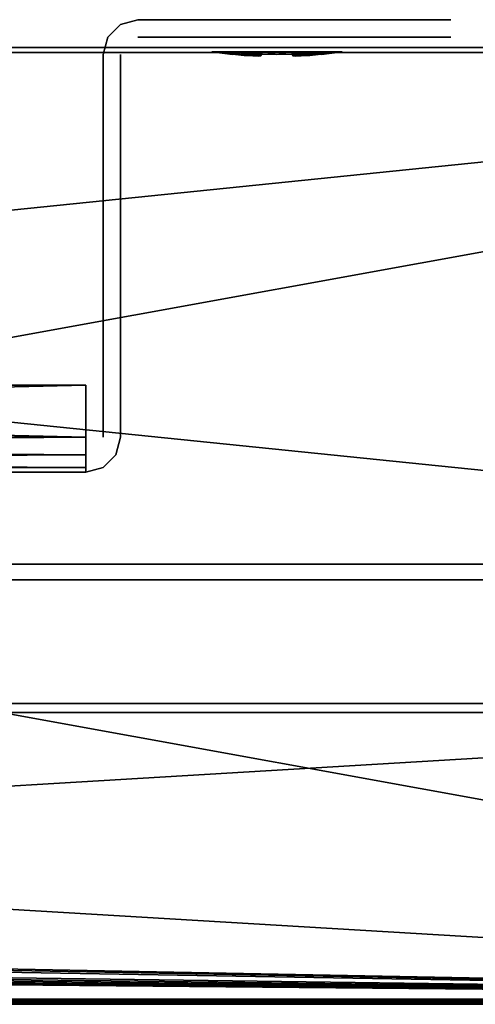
# Model space of a CAD drawing. Header units: millimetres. Extents: x -150 to 150, y 481 to 578.
# Tile 25 of 33: x 60 to 86, y 481 to 537. Entities that reach past the tile are written whole.
import ezdxf

# ---------------------------------------------------------------- set-up
doc = ezdxf.new("R2010")
doc.units = ezdxf.units.MM
doc.header["$LTSCALE"] = 17.087905
for name, color, linetype in [('1', 7, 'CONTINUOUS'), ('10', 7, 'CONTINUOUS'), ('100', 7, 'CONTINUOUS'), ('111', 7, 'CONTINUOUS'), ('112', 7, 'CONTINUOUS'), ('115', 7, 'CONTINUOUS'), ('116', 7, 'CONTINUOUS'), ('12', 7, 'CONTINUOUS'), ('14', 7, 'CONTINUOUS'), ('16', 7, 'CONTINUOUS'), ('19', 7, 'CONTINUOUS'), ('2', 7, 'CONTINUOUS'), ('20', 7, 'CONTINUOUS'), ('4', 7, 'CONTINUOUS'), ('6', 7, 'CONTINUOUS'), ('8', 7, 'CONTINUOUS'), ('84', 7, 'CONTINUOUS'), ('91', 7, 'CONTINUOUS'), ('92', 7, 'CONTINUOUS'), ('93', 7, 'CONTINUOUS'), ('94', 7, 'CONTINUOUS'), ('95', 7, 'CONTINUOUS'), ('96', 7, 'CONTINUOUS'), ('97', 7, 'CONTINUOUS'), ('98', 7, 'CONTINUOUS'), ('99', 7, 'CONTINUOUS')]:
    doc.layers.add(name, color=color, linetype=linetype)

msp = doc.modelspace()

# ---------------------------------------------------------------- linework, layer by layer
at = {"layer": '1', "linetype": 'Continuous'}
for points in [[(149.7, 535.599, -149.7), (-149.7, 535.599, -149.7), (-148.8, 535.599, -148.8), (149.7, 535.599, -149.7)], [(-148.8, 535.599, 148.8), (-149.7, 535.599, 149.7), (148.8, 535.599, 148.8), (-148.8, 535.599, 148.8)], [(-149.7, 535.599, 149.7), (149.7, 535.599, 149.7), (148.8, 535.599, 148.8), (-149.7, 535.599, 149.7)], [(148.8, 535.599, -148.8), (149.7, 535.599, -149.7), (-148.8, 535.599, -148.8), (148.8, 535.599, -148.8)]]:
    msp.add_3dface(points, dxfattribs=at)
at = {"layer": '10', "linetype": 'Continuous'}
for points in [[(-130.553, 497.362, 130.553), (130.553, 497.362, 130.553), (-149.415, 480.674, 149.415), (-130.553, 497.362, 130.553)], [(130.553, 497.362, 130.553), (149.415, 480.674, 149.415), (-149.415, 480.674, 149.415), (130.553, 497.362, 130.553)]]:
    msp.add_3dface(points, dxfattribs=at)
at = {"layer": '100', "linetype": 'Continuous'}
for points in [[(64, 512.189, 66.732), (64, 513.189, 67), (-64, 512.189, 66.732), (64, 512.189, 66.732)], [(64, 513.189, 67), (-64, 513.189, 67), (-64, 512.189, 66.732), (64, 513.189, 67)], [(-64, 511.457, 66), (64, 512.189, 66.732), (-64, 512.189, 66.732), (-64, 511.457, 66)], [(64, 511.457, 66), (64, 512.189, 66.732), (-64, 511.457, 66), (64, 511.457, 66)], [(64, 511.189, 65), (64, 511.457, 66), (-64, 511.189, 65), (64, 511.189, 65)], [(-64, 511.189, 65), (64, 511.457, 66), (-64, 511.457, 66), (-64, 511.189, 65)]]:
    msp.add_3dface(points, dxfattribs=at)
at = {"layer": '111', "linetype": 'Continuous'}
for points in [[(72.443, 535.187, -34.555), (72.447, 535.199, -34.114), (71.25, 535.344, -35), (72.443, 535.187, -34.555)], [(71.25, 535.344, -35), (72.447, 535.199, -34.114), (71.621, 535.344, -33.373), (71.25, 535.344, -35)], [(71.845, 535.256, -35), (72.443, 535.187, -34.555), (71.25, 535.344, -35), (71.845, 535.256, -35)], [(73.107, 535.138, -34.092), (73.609, 535.103, -34.079), (71.621, 535.344, -33.373), (73.107, 535.138, -34.092)], [(71.621, 535.344, -33.373), (73.609, 535.103, -34.079), (73.94, 535.092, -33.941), (71.621, 535.344, -33.373)], [(72.447, 535.199, -34.114), (73.107, 535.138, -34.092), (71.621, 535.344, -33.373), (72.447, 535.199, -34.114)], [(72.662, 535.344, -32.068), (71.621, 535.344, -33.373), (73.94, 535.092, -33.941), (72.662, 535.344, -32.068)], [(74.079, 535.103, -33.609), (72.662, 535.344, -32.068), (73.94, 535.092, -33.941), (74.079, 535.103, -33.609)], [(74.092, 535.138, -33.107), (72.662, 535.344, -32.068), (74.079, 535.103, -33.609), (74.092, 535.138, -33.107)], [(74.114, 535.199, -32.447), (72.662, 535.344, -32.068), (74.092, 535.138, -33.107), (74.114, 535.199, -32.447)], [(74.166, 535.344, -31.344), (72.662, 535.344, -32.068), (74.114, 535.199, -32.447), (74.166, 535.344, -31.344)], [(75, 535.183, -32.441), (74.166, 535.344, -31.344), (74.114, 535.199, -32.447), (75, 535.183, -32.441)], [(75.834, 535.344, -31.344), (74.166, 535.344, -31.344), (75, 535.183, -32.441), (75.834, 535.344, -31.344)], [(75.886, 535.199, -32.447), (75.834, 535.344, -31.344), (75, 535.183, -32.441), (75.886, 535.199, -32.447)], [(75.908, 535.138, -33.104), (75.834, 535.344, -31.344), (75.886, 535.199, -32.447), (75.908, 535.138, -33.104)], [(75.921, 535.103, -33.609), (75.834, 535.344, -31.344), (75.908, 535.138, -33.104), (75.921, 535.103, -33.609)], [(77.338, 535.344, -32.068), (75.834, 535.344, -31.344), (75.921, 535.103, -33.609), (77.338, 535.344, -32.068)], [(76.06, 535.092, -33.941), (77.338, 535.344, -32.068), (75.921, 535.103, -33.609), (76.06, 535.092, -33.941)], [(76.391, 535.103, -34.079), (77.338, 535.344, -32.068), (76.06, 535.092, -33.941), (76.391, 535.103, -34.079)], [(78.379, 535.344, -33.373), (77.338, 535.344, -32.068), (76.391, 535.103, -34.079), (78.379, 535.344, -33.373)], [(76.894, 535.138, -34.092), (78.379, 535.344, -33.373), (76.391, 535.103, -34.079), (76.894, 535.138, -34.092)], [(77.553, 535.199, -34.114), (78.379, 535.344, -33.373), (76.894, 535.138, -34.092), (77.553, 535.199, -34.114)], [(77.557, 535.187, -34.555), (78.379, 535.344, -33.373), (77.553, 535.199, -34.114), (77.557, 535.187, -34.555)], [(77.559, 535.183, -35), (78.379, 535.344, -33.373), (77.557, 535.187, -34.555), (77.559, 535.183, -35)], [(78.155, 535.256, -35), (78.379, 535.344, -33.373), (77.559, 535.183, -35), (78.155, 535.256, -35)], [(78.75, 535.344, -35), (78.379, 535.344, -33.373), (78.155, 535.256, -35), (78.75, 535.344, -35)], [(72.441, 535.183, -35), (72.443, 535.187, -34.555), (71.845, 535.256, -35), (72.441, 535.183, -35)]]:
    msp.add_3dface(points, dxfattribs=at)
at = {"layer": '112', "linetype": 'Continuous'}
for points in [[(71.845, 535.256, -35), (71.25, 535.344, -35), (71.621, 535.344, -36.627), (71.845, 535.256, -35)], [(71.621, 535.344, -36.627), (72.662, 535.344, -37.932), (73.609, 535.103, -35.921), (71.621, 535.344, -36.627)], [(73.106, 535.138, -35.908), (71.621, 535.344, -36.627), (73.609, 535.103, -35.921), (73.106, 535.138, -35.908)], [(72.447, 535.199, -35.886), (71.621, 535.344, -36.627), (73.106, 535.138, -35.908), (72.447, 535.199, -35.886)], [(72.443, 535.187, -35.445), (71.621, 535.344, -36.627), (72.447, 535.199, -35.886), (72.443, 535.187, -35.445)], [(72.441, 535.183, -35), (71.621, 535.344, -36.627), (72.443, 535.187, -35.445), (72.441, 535.183, -35)], [(72.441, 535.183, -35), (71.845, 535.256, -35), (71.621, 535.344, -36.627), (72.441, 535.183, -35)], [(73.609, 535.103, -35.921), (72.662, 535.344, -37.932), (73.94, 535.092, -36.059), (73.609, 535.103, -35.921)], [(72.662, 535.344, -37.932), (74.079, 535.103, -36.391), (73.94, 535.092, -36.059), (72.662, 535.344, -37.932)], [(74.166, 535.344, -38.656), (74.079, 535.103, -36.391), (72.662, 535.344, -37.932), (74.166, 535.344, -38.656)], [(74.092, 535.138, -36.896), (74.079, 535.103, -36.391), (74.166, 535.344, -38.656), (74.092, 535.138, -36.896)], [(74.114, 535.199, -37.553), (74.092, 535.138, -36.896), (74.166, 535.344, -38.656), (74.114, 535.199, -37.553)], [(75, 535.183, -37.559), (74.114, 535.199, -37.553), (74.166, 535.344, -38.656), (75, 535.183, -37.559)], [(75.834, 535.344, -38.656), (75, 535.183, -37.559), (74.166, 535.344, -38.656), (75.834, 535.344, -38.656)], [(75.886, 535.199, -37.553), (75, 535.183, -37.559), (75.834, 535.344, -38.656), (75.886, 535.199, -37.553)], [(77.338, 535.344, -37.932), (75.886, 535.199, -37.553), (75.834, 535.344, -38.656), (77.338, 535.344, -37.932)], [(75.908, 535.138, -36.893), (75.886, 535.199, -37.553), (77.338, 535.344, -37.932), (75.908, 535.138, -36.893)], [(75.921, 535.103, -36.391), (75.908, 535.138, -36.893), (77.338, 535.344, -37.932), (75.921, 535.103, -36.391)], [(76.06, 535.092, -36.059), (75.921, 535.103, -36.391), (77.338, 535.344, -37.932), (76.06, 535.092, -36.059)], [(76.391, 535.103, -35.921), (76.06, 535.092, -36.059), (78.379, 535.344, -36.627), (76.391, 535.103, -35.921)], [(78.379, 535.344, -36.627), (76.06, 535.092, -36.059), (77.338, 535.344, -37.932), (78.379, 535.344, -36.627)], [(76.893, 535.138, -35.908), (76.391, 535.103, -35.921), (78.379, 535.344, -36.627), (76.893, 535.138, -35.908)], [(77.553, 535.199, -35.886), (76.893, 535.138, -35.908), (78.379, 535.344, -36.627), (77.553, 535.199, -35.886)], [(77.553, 535.199, -35.886), (78.75, 535.344, -35), (77.557, 535.187, -35.445), (77.553, 535.199, -35.886)], [(78.75, 535.344, -35), (77.553, 535.199, -35.886), (78.379, 535.344, -36.627), (78.75, 535.344, -35)], [(78.75, 535.344, -35), (78.155, 535.256, -35), (77.557, 535.187, -35.445), (78.75, 535.344, -35)], [(78.155, 535.256, -35), (77.559, 535.183, -35), (77.557, 535.187, -35.445), (78.155, 535.256, -35)]]:
    msp.add_3dface(points, dxfattribs=at)
at = {"layer": '115', "linetype": 'Continuous'}
for points in [[(72.443, 535.187, 35.445), (72.447, 535.199, 35.886), (71.25, 535.344, 35), (72.443, 535.187, 35.445)], [(71.25, 535.344, 35), (72.447, 535.199, 35.886), (71.621, 535.344, 36.627), (71.25, 535.344, 35)], [(71.845, 535.256, 35), (72.443, 535.187, 35.445), (71.25, 535.344, 35), (71.845, 535.256, 35)], [(73.107, 535.138, 35.908), (73.609, 535.103, 35.921), (71.621, 535.344, 36.627), (73.107, 535.138, 35.908)], [(71.621, 535.344, 36.627), (73.609, 535.103, 35.921), (73.94, 535.092, 36.059), (71.621, 535.344, 36.627)], [(72.447, 535.199, 35.886), (73.107, 535.138, 35.908), (71.621, 535.344, 36.627), (72.447, 535.199, 35.886)], [(72.662, 535.344, 37.932), (71.621, 535.344, 36.627), (73.94, 535.092, 36.059), (72.662, 535.344, 37.932)], [(74.079, 535.103, 36.391), (72.662, 535.344, 37.932), (73.94, 535.092, 36.059), (74.079, 535.103, 36.391)], [(74.092, 535.138, 36.893), (72.662, 535.344, 37.932), (74.079, 535.103, 36.391), (74.092, 535.138, 36.893)], [(74.114, 535.199, 37.553), (72.662, 535.344, 37.932), (74.092, 535.138, 36.893), (74.114, 535.199, 37.553)], [(74.166, 535.344, 38.656), (72.662, 535.344, 37.932), (74.114, 535.199, 37.553), (74.166, 535.344, 38.656)], [(75, 535.183, 37.559), (74.166, 535.344, 38.656), (74.114, 535.199, 37.553), (75, 535.183, 37.559)], [(75.834, 535.344, 38.656), (74.166, 535.344, 38.656), (75, 535.183, 37.559), (75.834, 535.344, 38.656)], [(75.886, 535.199, 37.553), (75.834, 535.344, 38.656), (75, 535.183, 37.559), (75.886, 535.199, 37.553)], [(75.908, 535.138, 36.896), (75.834, 535.344, 38.656), (75.886, 535.199, 37.553), (75.908, 535.138, 36.896)], [(75.921, 535.103, 36.391), (75.834, 535.344, 38.656), (75.908, 535.138, 36.896), (75.921, 535.103, 36.391)], [(77.338, 535.344, 37.932), (75.834, 535.344, 38.656), (75.921, 535.103, 36.391), (77.338, 535.344, 37.932)], [(76.06, 535.092, 36.059), (77.338, 535.344, 37.932), (75.921, 535.103, 36.391), (76.06, 535.092, 36.059)], [(76.391, 535.103, 35.921), (77.338, 535.344, 37.932), (76.06, 535.092, 36.059), (76.391, 535.103, 35.921)], [(78.379, 535.344, 36.627), (77.338, 535.344, 37.932), (76.391, 535.103, 35.921), (78.379, 535.344, 36.627)], [(76.894, 535.138, 35.908), (78.379, 535.344, 36.627), (76.391, 535.103, 35.921), (76.894, 535.138, 35.908)], [(77.553, 535.199, 35.886), (78.379, 535.344, 36.627), (76.894, 535.138, 35.908), (77.553, 535.199, 35.886)], [(77.557, 535.187, 35.445), (78.379, 535.344, 36.627), (77.553, 535.199, 35.886), (77.557, 535.187, 35.445)], [(77.559, 535.183, 35), (78.379, 535.344, 36.627), (77.557, 535.187, 35.445), (77.559, 535.183, 35)], [(78.155, 535.256, 35), (78.379, 535.344, 36.627), (77.559, 535.183, 35), (78.155, 535.256, 35)], [(78.75, 535.344, 35), (78.379, 535.344, 36.627), (78.155, 535.256, 35), (78.75, 535.344, 35)], [(72.441, 535.183, 35), (72.443, 535.187, 35.445), (71.845, 535.256, 35), (72.441, 535.183, 35)]]:
    msp.add_3dface(points, dxfattribs=at)
at = {"layer": '116', "linetype": 'Continuous'}
for points in [[(71.845, 535.256, 35), (71.25, 535.344, 35), (71.621, 535.344, 33.373), (71.845, 535.256, 35)], [(71.621, 535.344, 33.373), (72.662, 535.344, 32.068), (73.609, 535.103, 34.079), (71.621, 535.344, 33.373)], [(73.106, 535.138, 34.092), (71.621, 535.344, 33.373), (73.609, 535.103, 34.079), (73.106, 535.138, 34.092)], [(72.447, 535.199, 34.114), (71.621, 535.344, 33.373), (73.106, 535.138, 34.092), (72.447, 535.199, 34.114)], [(72.443, 535.187, 34.555), (71.621, 535.344, 33.373), (72.447, 535.199, 34.114), (72.443, 535.187, 34.555)], [(72.441, 535.183, 35), (71.621, 535.344, 33.373), (72.443, 535.187, 34.555), (72.441, 535.183, 35)], [(72.441, 535.183, 35), (71.845, 535.256, 35), (71.621, 535.344, 33.373), (72.441, 535.183, 35)], [(73.609, 535.103, 34.079), (72.662, 535.344, 32.068), (73.94, 535.092, 33.941), (73.609, 535.103, 34.079)], [(72.662, 535.344, 32.068), (74.079, 535.103, 33.609), (73.94, 535.092, 33.941), (72.662, 535.344, 32.068)], [(74.166, 535.344, 31.344), (74.079, 535.103, 33.609), (72.662, 535.344, 32.068), (74.166, 535.344, 31.344)], [(74.092, 535.138, 33.104), (74.079, 535.103, 33.609), (74.166, 535.344, 31.344), (74.092, 535.138, 33.104)], [(74.114, 535.199, 32.447), (74.092, 535.138, 33.104), (74.166, 535.344, 31.344), (74.114, 535.199, 32.447)], [(75, 535.183, 32.441), (74.114, 535.199, 32.447), (74.166, 535.344, 31.344), (75, 535.183, 32.441)], [(75.834, 535.344, 31.344), (75, 535.183, 32.441), (74.166, 535.344, 31.344), (75.834, 535.344, 31.344)], [(75.886, 535.199, 32.447), (75, 535.183, 32.441), (75.834, 535.344, 31.344), (75.886, 535.199, 32.447)], [(77.338, 535.344, 32.068), (75.886, 535.199, 32.447), (75.834, 535.344, 31.344), (77.338, 535.344, 32.068)], [(75.908, 535.138, 33.107), (75.886, 535.199, 32.447), (77.338, 535.344, 32.068), (75.908, 535.138, 33.107)], [(75.921, 535.103, 33.609), (75.908, 535.138, 33.107), (77.338, 535.344, 32.068), (75.921, 535.103, 33.609)], [(76.06, 535.092, 33.941), (75.921, 535.103, 33.609), (77.338, 535.344, 32.068), (76.06, 535.092, 33.941)], [(76.391, 535.103, 34.079), (76.06, 535.092, 33.941), (78.379, 535.344, 33.373), (76.391, 535.103, 34.079)], [(78.379, 535.344, 33.373), (76.06, 535.092, 33.941), (77.338, 535.344, 32.068), (78.379, 535.344, 33.373)], [(76.893, 535.138, 34.092), (76.391, 535.103, 34.079), (78.379, 535.344, 33.373), (76.893, 535.138, 34.092)], [(77.553, 535.199, 34.114), (76.893, 535.138, 34.092), (78.379, 535.344, 33.373), (77.553, 535.199, 34.114)], [(77.553, 535.199, 34.114), (78.75, 535.344, 35), (77.557, 535.187, 34.555), (77.553, 535.199, 34.114)], [(78.75, 535.344, 35), (77.553, 535.199, 34.114), (78.379, 535.344, 33.373), (78.75, 535.344, 35)], [(78.75, 535.344, 35), (78.155, 535.256, 35), (77.557, 535.187, 34.555), (78.75, 535.344, 35)], [(78.155, 535.256, 35), (77.559, 535.183, 35), (77.557, 535.187, 34.555), (78.155, 535.256, 35)]]:
    msp.add_3dface(points, dxfattribs=at)
at = {"layer": '12', "linetype": 'Continuous'}
for points in [[(-149.358, 480.725, -149.358), (149.358, 480.725, -149.358), (-130.553, 497.362, -130.553), (-149.358, 480.725, -149.358)], [(149.358, 480.725, -149.358), (130.553, 497.362, -130.553), (-130.553, 497.362, -130.553), (149.358, 480.725, -149.358)]]:
    msp.add_3dface(points, dxfattribs=at)
at = {"layer": '14', "linetype": 'Continuous'}
for points in [[(-148.5, 535.299, 148.5), (148.5, 535.299, 148.5), (-148.5, 504.989, 148.5), (-148.5, 535.299, 148.5)], [(-148.5, 504.989, 148.5), (148.5, 535.299, 148.5), (148.5, 504.989, 148.5), (-148.5, 504.989, 148.5)]]:
    msp.add_3dface(points, dxfattribs=at)
at = {"layer": '16', "linetype": 'Continuous'}
for points in [[(148.5, 504.989, -148.5), (148.5, 535.299, -148.5), (-148.5, 535.299, -148.5), (148.5, 504.989, -148.5)], [(148.5, 504.989, -148.5), (-148.5, 535.299, -148.5), (-148.5, 504.989, -148.5), (148.5, 504.989, -148.5)]]:
    msp.add_3dface(points, dxfattribs=at)
at = {"layer": '19', "linetype": 'Continuous'}
for points in [[(136, 497.887, 139), (-139, 497.887, 136), (139, 497.887, 136), (136, 497.887, 139)], [(-136, 497.887, 139), (-139, 497.887, 136), (136, 497.887, 139), (-136, 497.887, 139)], [(139, 497.887, -136), (-139, 497.887, -136), (-136, 497.887, -139), (139, 497.887, -136)], [(139, 497.887, 136), (-139, 497.887, -136), (139, 497.887, -136), (139, 497.887, 136)], [(-139, 497.887, 136), (-139, 497.887, -136), (139, 497.887, 136), (-139, 497.887, 136)], [(136, 497.887, -139), (139, 497.887, -136), (-136, 497.887, -139), (136, 497.887, -139)]]:
    msp.add_3dface(points, dxfattribs=at)
at = {"layer": '2', "linetype": 'Continuous'}
for points in [[(-150, 535.299, 150), (150, 480.899, 150), (150, 535.299, 150), (-150, 535.299, 150)], [(150, 480.899, 150), (-150, 535.299, 150), (-123.75, 486.152, 150), (150, 480.899, 150)], [(-123.625, 485.897, 150), (150, 480.899, 150), (-123.75, 486.152, 150), (-123.625, 485.897, 150)], [(-123.562, 485.578, 150), (150, 480.899, 150), (-123.625, 485.897, 150), (-123.562, 485.578, 150)], [(-123.562, 484.62, 150), (150, 480.899, 150), (-123.562, 485.578, 150), (-123.562, 484.62, 150)], [(-123.625, 484.301, 150), (150, 480.899, 150), (-123.562, 484.62, 150), (-123.625, 484.301, 150)], [(-124, 483.791, 150), (150, 480.899, 150), (-123.75, 484.046, 150), (-124, 483.791, 150)], [(-123.75, 484.046, 150), (150, 480.899, 150), (-123.625, 484.301, 150), (-123.75, 484.046, 150)], [(-150, 480.899, 150), (150, 480.899, 150), (-147, 483.599, 150), (-150, 480.899, 150)], [(-147, 483.599, 150), (150, 480.899, 150), (-144.75, 483.599, 150), (-147, 483.599, 150)], [(-144.75, 483.599, 150), (150, 480.899, 150), (-143.25, 483.599, 150), (-144.75, 483.599, 150)], [(-143.25, 483.599, 150), (150, 480.899, 150), (-142.75, 483.599, 150), (-143.25, 483.599, 150)], [(-142.75, 483.599, 150), (150, 480.899, 150), (-141.25, 483.599, 150), (-142.75, 483.599, 150)], [(-141.25, 483.599, 150), (150, 480.899, 150), (-140.875, 483.599, 150), (-141.25, 483.599, 150)], [(-140.875, 483.599, 150), (150, 480.899, 150), (-140, 483.599, 150), (-140.875, 483.599, 150)], [(-140, 483.599, 150), (150, 480.899, 150), (-139.5, 483.599, 150), (-140, 483.599, 150)], [(150, 480.899, 150), (-138.625, 483.599, 150), (-139.5, 483.599, 150), (150, 480.899, 150)], [(-138.625, 483.599, 150), (150, 480.899, 150), (-138.25, 483.599, 150), (-138.625, 483.599, 150)], [(-138.25, 483.599, 150), (150, 480.899, 150), (-137.75, 483.599, 150), (-138.25, 483.599, 150)], [(-137.75, 483.599, 150), (150, 480.899, 150), (-136.25, 483.599, 150), (-137.75, 483.599, 150)], [(-136.25, 483.599, 150), (150, 480.899, 150), (-134.937, 483.599, 150), (-136.25, 483.599, 150)], [(-134.937, 483.599, 150), (150, 480.899, 150), (-134.562, 483.599, 150), (-134.937, 483.599, 150)], [(-134.562, 483.599, 150), (150, 480.899, 150), (-132.813, 483.599, 150), (-134.562, 483.599, 150)], [(-132.813, 483.599, 150), (150, 480.899, 150), (-132.438, 483.599, 150), (-132.813, 483.599, 150)], [(-132.438, 483.599, 150), (150, 480.899, 150), (-131.937, 483.599, 150), (-132.438, 483.599, 150)], [(-131.937, 483.599, 150), (150, 480.899, 150), (-131.562, 483.599, 150), (-131.937, 483.599, 150)], [(150, 480.899, 150), (-130, 483.599, 150), (-131.562, 483.599, 150), (150, 480.899, 150)], [(-130, 483.599, 150), (150, 480.899, 150), (-129.562, 483.599, 150), (-130, 483.599, 150)], [(-129.562, 483.599, 150), (150, 480.899, 150), (-129.063, 483.599, 150), (-129.562, 483.599, 150)], [(-129.063, 483.599, 150), (150, 480.899, 150), (-127.563, 483.599, 150), (-129.063, 483.599, 150)], [(-127.563, 483.599, 150), (150, 480.899, 150), (-125.062, 483.599, 150), (-127.563, 483.599, 150)], [(-125.062, 483.599, 150), (150, 480.899, 150), (-124.563, 483.599, 150), (-125.062, 483.599, 150)], [(-124.563, 483.599, 150), (150, 480.899, 150), (-124.25, 483.663, 150), (-124.563, 483.599, 150)], [(-124.25, 483.663, 150), (150, 480.899, 150), (-124, 483.791, 150), (-124.25, 483.663, 150)]]:
    msp.add_3dface(points, dxfattribs=at)
at = {"layer": '20', "color": 7, "linetype": 'Continuous', "true_color": 0xfffff2}
for points in [[(123.9, 505.889, 147.5), (45.065, 505.889, 61.935), (4.1, 505.889, 147.5), (123.9, 505.889, 147.5)], [(44.356, 505.889, -46.134), (15.989, 505.889, -3.032), (64.011, 505.889, -3.032), (44.356, 505.889, -46.134)], [(60.866, 505.889, 44.356), (61.935, 505.889, 45.065), (15.989, 505.889, 3.032), (60.866, 505.889, 44.356)], [(15.989, 505.889, 3.032), (61.935, 505.889, 45.065), (64.011, 505.889, 3.032), (15.989, 505.889, 3.032)], [(59.521, 505.889, 44.097), (60.866, 505.889, 44.356), (15.989, 505.889, 3.032), (59.521, 505.889, 44.097)], [(61.935, 505.889, -61.935), (62.644, 505.889, -60.866), (19.1, 505.889, -147.5), (61.935, 505.889, -61.935)], [(19.1, 505.889, -147.5), (62.644, 505.889, -60.866), (123.9, 505.889, -147.5), (19.1, 505.889, -147.5)], [(60.866, 505.889, -62.644), (61.935, 505.889, -61.935), (19.1, 505.889, -147.5), (60.866, 505.889, -62.644)], [(59.521, 505.889, -62.903), (60.866, 505.889, -62.644), (19.1, 505.889, -147.5), (59.521, 505.889, -62.903)], [(45.065, 505.889, -45.065), (44.356, 505.889, -46.134), (64.011, 505.889, -3.032), (45.065, 505.889, -45.065)], [(46.134, 505.889, -44.356), (45.065, 505.889, -45.065), (64.011, 505.889, -3.032), (46.134, 505.889, -44.356)], [(46.134, 505.889, 62.644), (45.065, 505.889, 61.935), (123.9, 505.889, 147.5), (46.134, 505.889, 62.644)], [(47.479, 505.889, -44.097), (46.134, 505.889, -44.356), (64.011, 505.889, -3.032), (47.479, 505.889, -44.097)], [(47.479, 505.889, 62.903), (46.134, 505.889, 62.644), (123.9, 505.889, 147.5), (47.479, 505.889, 62.903)], [(59.521, 505.889, -44.097), (47.479, 505.889, -44.097), (64.011, 505.889, -3.032), (59.521, 505.889, -44.097)], [(59.521, 505.889, 62.903), (47.479, 505.889, 62.903), (123.9, 505.889, 147.5), (59.521, 505.889, 62.903)], [(60.866, 505.889, -44.356), (59.521, 505.889, -44.097), (64.011, 505.889, -3.032), (60.866, 505.889, -44.356)], [(60.866, 505.889, 62.644), (59.521, 505.889, 62.903), (123.9, 505.889, 147.5), (60.866, 505.889, 62.644)], [(61.935, 505.889, -45.065), (60.866, 505.889, -44.356), (64.011, 505.889, -3.032), (61.935, 505.889, -45.065)], [(61.935, 505.889, 61.935), (60.866, 505.889, 62.644), (123.9, 505.889, 147.5), (61.935, 505.889, 61.935)], [(62.644, 505.889, -46.134), (61.935, 505.889, -45.065), (64.011, 505.889, -3.032), (62.644, 505.889, -46.134)], [(62.644, 505.889, 60.866), (61.935, 505.889, 61.935), (123.9, 505.889, 147.5), (62.644, 505.889, 60.866)], [(61.935, 505.889, 45.065), (62.644, 505.889, 46.134), (64.011, 505.889, 3.032), (61.935, 505.889, 45.065)], [(62.903, 505.889, -47.479), (62.644, 505.889, -46.134), (64.011, 505.889, -3.032), (62.903, 505.889, -47.479)], [(62.644, 505.889, -60.866), (62.903, 505.889, -59.521), (123.9, 505.889, 147.5), (62.644, 505.889, -60.866)], [(62.903, 505.889, 59.521), (62.644, 505.889, 60.866), (123.9, 505.889, 147.5), (62.903, 505.889, 59.521)], [(62.644, 505.889, 46.134), (62.903, 505.889, 47.479), (64.011, 505.889, 3.032), (62.644, 505.889, 46.134)], [(62.644, 505.889, -60.866), (123.9, 505.889, 147.5), (123.9, 505.889, -147.5), (62.644, 505.889, -60.866)], [(62.903, 505.889, -59.521), (62.903, 505.889, -47.479), (64.011, 505.889, -3.032), (62.903, 505.889, -59.521)], [(65.532, 505.889, -1.511), (62.903, 505.889, -59.521), (65.338, 505.889, -2.382), (65.532, 505.889, -1.511)], [(62.903, 505.889, -59.521), (65.532, 505.889, -1.511), (123.9, 505.889, 147.5), (62.903, 505.889, -59.521)], [(65.338, 505.889, -2.382), (62.903, 505.889, -59.521), (64.882, 505.889, -2.838), (65.338, 505.889, -2.382)], [(62.903, 505.889, 47.479), (62.903, 505.889, 59.521), (123.9, 505.889, 147.5), (62.903, 505.889, 47.479)], [(64.011, 505.889, 3.032), (62.903, 505.889, 47.479), (123.9, 505.889, 147.5), (64.011, 505.889, 3.032)], [(64.882, 505.889, -2.838), (62.903, 505.889, -59.521), (64.011, 505.889, -3.032), (64.882, 505.889, -2.838)], [(64.882, 505.889, 2.838), (64.011, 505.889, 3.032), (123.9, 505.889, 147.5), (64.882, 505.889, 2.838)], [(65.338, 505.889, 2.382), (64.882, 505.889, 2.838), (123.9, 505.889, 147.5), (65.338, 505.889, 2.382)], [(65.532, 505.889, 1.511), (65.338, 505.889, 2.382), (123.9, 505.889, 147.5), (65.532, 505.889, 1.511)], [(65.532, 505.889, -1.511), (65.532, 505.889, 1.511), (123.9, 505.889, 147.5), (65.532, 505.889, -1.511)]]:
    msp.add_3dface(points, dxfattribs=at)
at = {"layer": '4', "linetype": 'Continuous'}
for points in [[(150, 535.299, -150), (-150, 480.899, -150), (-150, 535.299, -150), (150, 535.299, -150)], [(150, 535.299, -150), (150, 480.899, -150), (-150, 480.899, -150), (150, 535.299, -150)]]:
    msp.add_3dface(points, dxfattribs=at)
at = {"layer": '6', "linetype": 'Continuous'}
for points in [[(150, 480.899, 150), (-150, 480.899, 150), (-149.972, 480.773, 149.972), (150, 480.899, 150)], [(149.972, 480.773, 149.972), (150, 480.899, 150), (-149.972, 480.773, 149.972), (149.972, 480.773, 149.972)], [(-149.874, 480.655, 149.874), (149.972, 480.773, 149.972), (-149.972, 480.773, 149.972), (-149.874, 480.655, 149.874)], [(149.874, 480.655, 149.874), (149.972, 480.773, 149.972), (-149.874, 480.655, 149.874), (149.874, 480.655, 149.874)], [(-149.7, 480.599, 149.7), (149.874, 480.655, 149.874), (-149.874, 480.655, 149.874), (-149.7, 480.599, 149.7)], [(149.7, 480.599, 149.7), (149.874, 480.655, 149.874), (-149.7, 480.599, 149.7), (149.7, 480.599, 149.7)]]:
    msp.add_3dface(points, dxfattribs=at)
at = {"layer": '8', "linetype": 'Continuous'}
for points in [[(-150, 480.899, -150), (149.972, 480.773, -149.972), (-149.972, 480.773, -149.972), (-150, 480.899, -150)], [(-150, 480.899, -150), (150, 480.899, -150), (149.972, 480.773, -149.972), (-150, 480.899, -150)], [(149.972, 480.773, -149.972), (149.874, 480.655, -149.874), (-149.972, 480.773, -149.972), (149.972, 480.773, -149.972)], [(-149.972, 480.773, -149.972), (149.874, 480.655, -149.874), (-149.874, 480.655, -149.874), (-149.972, 480.773, -149.972)], [(149.874, 480.655, -149.874), (149.7, 480.599, -149.7), (-149.874, 480.655, -149.874), (149.874, 480.655, -149.874)], [(-149.874, 480.655, -149.874), (149.7, 480.599, -149.7), (-149.7, 480.599, -149.7), (-149.874, 480.655, -149.874)]]:
    msp.add_3dface(points, dxfattribs=at)
at = {"layer": '84', "linetype": 'Continuous'}
for points in [[(-64, 512.189, 65), (64, 512.189, 65), (0, 512.189, 64), (-64, 512.189, 65)], [(64, 512.189, -65), (-64, 512.189, -65), (0, 512.189, -64), (64, 512.189, -65)], [(0, 512.189, -58), (64, 512.189, -65), (1.5, 512.189, -58.402), (0, 512.189, -58)], [(64, 512.189, -65), (0, 512.189, -64), (1.5, 512.189, -63.598), (64, 512.189, -65)], [(64, 512.189, 65), (60, 512.189, 57.5), (0, 512.189, 64), (64, 512.189, 65)], [(47, 512.189, -57.5), (64, 512.189, -65), (0, 512.189, -58), (47, 512.189, -57.5)], [(2.598, 512.189, -62.5), (64, 512.189, -65), (1.5, 512.189, -63.598), (2.598, 512.189, -62.5)], [(1.5, 512.189, -58.402), (64, 512.189, -65), (2.598, 512.189, -59.5), (1.5, 512.189, -58.402)], [(3, 512.189, -61), (64, 512.189, -65), (2.598, 512.189, -62.5), (3, 512.189, -61)], [(2.598, 512.189, -59.5), (64, 512.189, -65), (3, 512.189, -61), (2.598, 512.189, -59.5)], [(64, 512.189, -65), (47, 512.189, -57.5), (60, 512.189, -57.5), (64, 512.189, -65)], [(64, 512.189, -65), (47, 512.189, 49.5), (60, 512.189, 49.5), (64, 512.189, -65)], [(64, 512.189, -65), (60, 512.189, -49.5), (47, 512.189, 49.5), (64, 512.189, -65)], [(64, 512.189, 65), (64, 512.189, -65), (60, 512.189, 57.5), (64, 512.189, 65)], [(60, 512.189, 57.5), (64, 512.189, -65), (60, 512.189, 49.5), (60, 512.189, 57.5)], [(60, 512.189, -49.5), (64, 512.189, -65), (60, 512.189, -57.5), (60, 512.189, -49.5)]]:
    msp.add_3dface(points, dxfattribs=at)
at = {"layer": '91', "linetype": 'Continuous'}
for points in [[(66, 535.189, 65), (66, 513.189, -65), (66, 535.189, -65), (66, 535.189, 65)], [(66, 513.189, 65), (66, 513.189, -65), (66, 535.189, 65), (66, 513.189, 65)]]:
    msp.add_3dface(points, dxfattribs=at)
at = {"layer": '92', "linetype": 'Continuous'}
for points in [[(66, 513.189, -65), (66, 513.189, 65), (65.732, 512.189, 65), (66, 513.189, -65)], [(65.732, 512.189, -65), (66, 513.189, -65), (65.732, 512.189, 65), (65.732, 512.189, -65)], [(65, 511.457, 65), (65.732, 512.189, -65), (65.732, 512.189, 65), (65, 511.457, 65)], [(65, 511.457, -65), (65.732, 512.189, -65), (65, 511.457, 65), (65, 511.457, -65)], [(64, 511.189, 65), (65, 511.457, -65), (65, 511.457, 65), (64, 511.189, 65)], [(64, 511.189, -65), (65, 511.457, -65), (64, 511.189, 65), (64, 511.189, -65)]]:
    msp.add_3dface(points, dxfattribs=at)
at = {"layer": '93', "linetype": 'Continuous'}
for points in [[(65, 513.189, 65), (65, 535.189, -65), (65, 513.189, -65), (65, 513.189, 65)], [(65, 535.189, 65), (65, 535.189, -65), (65, 513.189, 65), (65, 535.189, 65)]]:
    msp.add_3dface(points, dxfattribs=at)
at = {"layer": '94', "linetype": 'Continuous'}
for points in [[(67, 537.189, -65), (67, 537.189, 65), (72.5, 537.189, -35), (67, 537.189, -65)], [(67, 537.189, 65), (85, 537.189, 65), (77.165, 537.189, 36.25), (67, 537.189, 65)], [(72.5, 537.189, 35), (67, 537.189, 65), (72.835, 537.189, 36.25), (72.5, 537.189, 35)], [(67, 537.189, 65), (72.5, 537.189, 35), (75, 537.189, -32.5), (67, 537.189, 65)], [(72.835, 537.189, 36.25), (67, 537.189, 65), (73.75, 537.189, 37.165), (72.835, 537.189, 36.25)], [(73.75, 537.189, 37.165), (67, 537.189, 65), (75, 537.189, 37.5), (73.75, 537.189, 37.165)], [(75, 537.189, 37.5), (67, 537.189, 65), (76.25, 537.189, 37.165), (75, 537.189, 37.5)], [(76.25, 537.189, 37.165), (67, 537.189, 65), (77.165, 537.189, 36.25), (76.25, 537.189, 37.165)], [(67, 537.189, 65), (75, 537.189, -32.5), (73.75, 537.189, -32.835), (67, 537.189, 65)], [(72.5, 537.189, -35), (67, 537.189, 65), (72.835, 537.189, -33.75), (72.5, 537.189, -35)], [(72.835, 537.189, -33.75), (67, 537.189, 65), (73.75, 537.189, -32.835), (72.835, 537.189, -33.75)], [(85, 537.189, -65), (67, 537.189, -65), (72.835, 537.189, -36.25), (85, 537.189, -65)], [(72.835, 537.189, -36.25), (67, 537.189, -65), (72.5, 537.189, -35), (72.835, 537.189, -36.25)], [(72.5, 537.189, 35), (72.835, 537.189, 33.75), (75, 537.189, -32.5), (72.5, 537.189, 35)], [(72.835, 537.189, 33.75), (73.75, 537.189, 32.835), (75, 537.189, -32.5), (72.835, 537.189, 33.75)], [(73.75, 537.189, -37.165), (85, 537.189, -65), (72.835, 537.189, -36.25), (73.75, 537.189, -37.165)], [(75, 537.189, -37.5), (85, 537.189, -65), (73.75, 537.189, -37.165), (75, 537.189, -37.5)], [(73.75, 537.189, 32.835), (75, 537.189, 32.5), (75, 537.189, -32.5), (73.75, 537.189, 32.835)], [(85, 537.189, -65), (75, 537.189, 32.5), (76.25, 537.189, 32.835), (85, 537.189, -65)], [(75, 537.189, 32.5), (85, 537.189, -65), (77.5, 537.189, -35), (75, 537.189, 32.5)], [(77.165, 537.189, -33.75), (75, 537.189, 32.5), (77.5, 537.189, -35), (77.165, 537.189, -33.75)], [(76.25, 537.189, -37.165), (85, 537.189, -65), (75, 537.189, -37.5), (76.25, 537.189, -37.165)], [(75, 537.189, -32.5), (75, 537.189, 32.5), (76.25, 537.189, -32.835), (75, 537.189, -32.5)], [(76.25, 537.189, -32.835), (75, 537.189, 32.5), (77.165, 537.189, -33.75), (76.25, 537.189, -32.835)], [(77.165, 537.189, 33.75), (85, 537.189, -65), (76.25, 537.189, 32.835), (77.165, 537.189, 33.75)], [(77.165, 537.189, -36.25), (85, 537.189, -65), (76.25, 537.189, -37.165), (77.165, 537.189, -36.25)], [(77.5, 537.189, 35), (85, 537.189, -65), (77.165, 537.189, 33.75), (77.5, 537.189, 35)], [(77.5, 537.189, -35), (85, 537.189, -65), (77.165, 537.189, -36.25), (77.5, 537.189, -35)], [(77.165, 537.189, 36.25), (85, 537.189, 65), (77.5, 537.189, 35), (77.165, 537.189, 36.25)], [(85, 537.189, 65), (85, 537.189, -65), (77.5, 537.189, 35), (85, 537.189, 65)]]:
    msp.add_3dface(points, dxfattribs=at)
at = {"layer": '95', "linetype": 'Continuous'}
for points in [[(67, 537.189, 65), (67, 537.189, -65), (66, 536.921, -65), (67, 537.189, 65)], [(66, 536.921, 65), (67, 537.189, 65), (66, 536.921, -65), (66, 536.921, 65)], [(65.268, 536.189, 65), (66, 536.921, 65), (65.268, 536.189, -65), (65.268, 536.189, 65)], [(65.268, 536.189, -65), (66, 536.921, 65), (66, 536.921, -65), (65.268, 536.189, -65)], [(65, 535.189, -65), (65.268, 536.189, 65), (65.268, 536.189, -65), (65, 535.189, -65)], [(65, 535.189, -65), (65, 535.189, 65), (65.268, 536.189, 65), (65, 535.189, -65)]]:
    msp.add_3dface(points, dxfattribs=at)
at = {"layer": '96', "linetype": 'Continuous'}
for points in [[(67, 536.189, -65), (85, 536.189, -65), (77.165, 536.189, -36.25), (67, 536.189, -65)], [(72.5, 536.189, 35), (67, 536.189, -65), (72.835, 536.189, 33.75), (72.5, 536.189, 35)], [(75, 536.189, 32.5), (67, 536.189, -65), (72.5, 536.189, -35), (75, 536.189, 32.5)], [(67, 536.189, -65), (75, 536.189, 32.5), (73.75, 536.189, 32.835), (67, 536.189, -65)], [(72.835, 536.189, 36.25), (67, 536.189, 65), (72.5, 536.189, 35), (72.835, 536.189, 36.25)], [(85, 536.189, 65), (67, 536.189, 65), (72.835, 536.189, 36.25), (85, 536.189, 65)], [(67, 536.189, 65), (67, 536.189, -65), (72.5, 536.189, 35), (67, 536.189, 65)], [(76.25, 536.189, -37.165), (67, 536.189, -65), (77.165, 536.189, -36.25), (76.25, 536.189, -37.165)], [(75, 536.189, -37.5), (67, 536.189, -65), (76.25, 536.189, -37.165), (75, 536.189, -37.5)], [(73.75, 536.189, -37.165), (67, 536.189, -65), (75, 536.189, -37.5), (73.75, 536.189, -37.165)], [(72.835, 536.189, -36.25), (67, 536.189, -65), (73.75, 536.189, -37.165), (72.835, 536.189, -36.25)], [(72.5, 536.189, -35), (67, 536.189, -65), (72.835, 536.189, -36.25), (72.5, 536.189, -35)], [(72.835, 536.189, 33.75), (67, 536.189, -65), (73.75, 536.189, 32.835), (72.835, 536.189, 33.75)], [(72.835, 536.189, -33.75), (75, 536.189, 32.5), (72.5, 536.189, -35), (72.835, 536.189, -33.75)], [(73.75, 536.189, 37.165), (85, 536.189, 65), (72.835, 536.189, 36.25), (73.75, 536.189, 37.165)], [(73.75, 536.189, -32.835), (75, 536.189, 32.5), (72.835, 536.189, -33.75), (73.75, 536.189, -32.835)], [(75, 536.189, 37.5), (85, 536.189, 65), (73.75, 536.189, 37.165), (75, 536.189, 37.5)], [(75, 536.189, -32.5), (75, 536.189, 32.5), (73.75, 536.189, -32.835), (75, 536.189, -32.5)], [(85, 536.189, 65), (75, 536.189, -32.5), (76.25, 536.189, -32.835), (85, 536.189, 65)], [(76.25, 536.189, 37.165), (85, 536.189, 65), (75, 536.189, 37.5), (76.25, 536.189, 37.165)], [(85, 536.189, 65), (77.5, 536.189, 35), (75, 536.189, -32.5), (85, 536.189, 65)], [(77.5, 536.189, 35), (77.165, 536.189, 33.75), (75, 536.189, -32.5), (77.5, 536.189, 35)], [(77.165, 536.189, 33.75), (76.25, 536.189, 32.835), (75, 536.189, -32.5), (77.165, 536.189, 33.75)], [(76.25, 536.189, 32.835), (75, 536.189, 32.5), (75, 536.189, -32.5), (76.25, 536.189, 32.835)], [(77.165, 536.189, -33.75), (85, 536.189, 65), (76.25, 536.189, -32.835), (77.165, 536.189, -33.75)], [(77.165, 536.189, 36.25), (85, 536.189, 65), (76.25, 536.189, 37.165), (77.165, 536.189, 36.25)], [(77.5, 536.189, -35), (85, 536.189, 65), (77.165, 536.189, -33.75), (77.5, 536.189, -35)], [(77.165, 536.189, -36.25), (85, 536.189, -65), (77.5, 536.189, -35), (77.165, 536.189, -36.25)], [(77.5, 536.189, 35), (85, 536.189, 65), (77.165, 536.189, 36.25), (77.5, 536.189, 35)], [(85, 536.189, -65), (85, 536.189, 65), (77.5, 536.189, -35), (85, 536.189, -65)]]:
    msp.add_3dface(points, dxfattribs=at)
at = {"layer": '97', "linetype": 'Continuous'}
for points in [[(64, 516.189, -67), (-64, 513.189, -67), (-64, 516.189, -67), (64, 516.189, -67)], [(64, 513.189, -67), (-64, 513.189, -67), (64, 516.189, -67), (64, 513.189, -67)]]:
    msp.add_3dface(points, dxfattribs=at)
at = {"layer": '98', "linetype": 'Continuous'}
for points in [[(-64, 513.189, -67), (64, 513.189, -67), (64, 512.189, -66.732), (-64, 513.189, -67)], [(-64, 512.189, -66.732), (-64, 513.189, -67), (64, 512.189, -66.732), (-64, 512.189, -66.732)], [(-64, 511.457, -66), (-64, 512.189, -66.732), (64, 511.457, -66), (-64, 511.457, -66)], [(64, 511.457, -66), (-64, 512.189, -66.732), (64, 512.189, -66.732), (64, 511.457, -66)], [(-64, 511.189, -65), (-64, 511.457, -66), (64, 511.189, -65), (-64, 511.189, -65)], [(64, 511.189, -65), (-64, 511.457, -66), (64, 511.457, -66), (64, 511.189, -65)]]:
    msp.add_3dface(points, dxfattribs=at)
at = {"layer": '99', "linetype": 'Continuous'}
for points in [[(-64, 513.189, 67), (64, 513.189, 67), (-64, 516.189, 67), (-64, 513.189, 67)], [(-64, 516.189, 67), (64, 513.189, 67), (64, 516.189, 67), (-64, 516.189, 67)]]:
    msp.add_3dface(points, dxfattribs=at)

doc.saveas('drawing.dxf')
